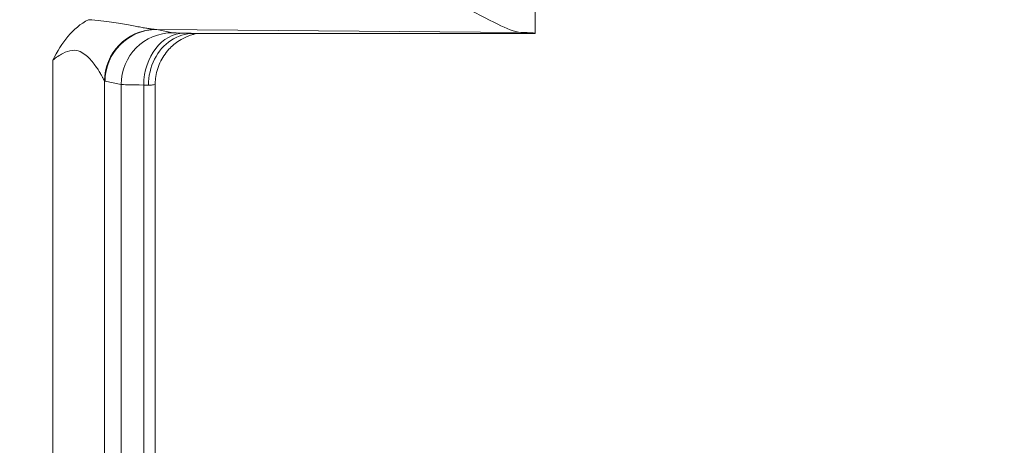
# Model space of a CAD drawing. Header units: inches. Extents: x -374 to 640, y -945 to 1059.
# Tile 154 of 222: x 145.17 to 146.404, y 48.754 to 49.287. Entities that reach past the tile are written whole.
import ezdxf

# ---------------------------------------------------------------- set-up
doc = ezdxf.new("R2010")
doc.units = ezdxf.units.IN
doc.header["$LTSCALE"] = 5
doc.header["$MEASUREMENT"] = 0
for name, color, linetype, lineweight in [('Dimension (ANSI)', 7, 'Continuous', 9), ('Visible (ANSI)', 7, 'Continuous', 18), ('Visible Narrow (ANSI)', 7, 'Continuous', 5)]:
    doc.layers.add(name, color=color, linetype=linetype, lineweight=lineweight)
doc.styles.add('Note Text (ANSI)', font='arial.ttf')
doc.dimstyles.new('.XX', dxfattribs={"dimscale": 5, "dimtxt": 0.095, "dimasz": 0.125, "dimexe": 0.1875, "dimexo": 0.0625, "dimgap": 0.0625, "dimtad": 0, "dimtih": 1, "dimtoh": 1, "dimrnd": 1e-08, "dimzin": 0, "dimdsep": 46, "dimtxsty": 'Note Text (ANSI)', "dimblk": 'Filled-1', "dimcen": 0.09, "dimdle": 0.45, "dimclrd": 256, "dimclre": 256, "dimclrt": 256, "dimadec": 0, "dimazin": 1, "dimtfac": 1.263158, "dimtofl": 0, "dimtmove": 0, "dimatfit": 3, "dimfxl": 1, "dimtolj": 1, "dimtzin": 4, "dimlwd": -1, "dimlwe": -1, "dimarcsym": 0})

# ---------------------------------------------------------------- blocks, each defined once
blk = doc.blocks.new('Filled-1')
at = {"color": 0}
for p, q in [((0, 0), (-1, 0.25)), ((-1, 0.25), (-1, -0.25)), ((-1, 0), (0, 0)), ((-1, -0.25), (0, 0))]:
    blk.add_line(p, q, dxfattribs=at)
at = {"color": 0, "flags": 128}
blk.add_lwpolyline([(-1, -0.25), (0, 0), (-1, 0.25), (-1, -0.25)], dxfattribs=at)
at = {"color": 0}
blk.add_solid([(-1, -0.25), (0, 0), (-1, 0.25), (-1, -0.25)], dxfattribs=at)
blk = doc.blocks.new('*D41')
at = {"layer": 'Defpoints', "color": 0, "transparency": 16777216}
for p in [(123.6124, 70.135), (123.6124, 44.4052), (150.1074, 44.4052)]:
    blk.add_point(p, dxfattribs=at)
at = {"layer": 'Dimension (ANSI)', "transparency": 16777216}
for p, q in [((123.9249, 70.135), (151.0449, 70.135)), ((150.1074, 69.51), (150.1074, 57.8253)), ((150.1074, 45.0302), (150.1074, 56.7149)), ((123.9249, 44.4052), (151.0449, 44.4052))]:
    blk.add_line(p, q, dxfattribs=at)
at = {"layer": 'Dimension (ANSI)', "transparency": 16777216, "xscale": 0.625, "yscale": 0.625, "zscale": 0.625}
for p, rotation in [((150.1074, 70.135), 90), ((150.1074, 44.4052), 270)]:
    blk.add_blockref('Filled-1', p, dxfattribs=dict(at, rotation=rotation))
at = {"layer": 'Dimension (ANSI)', "transparency": 16777216, "insert": (149.3019, 57.5128), "char_height": 0.475, "attachment_point": 1, "style": 'Note Text (ANSI)'}
blk.add_mtext('\\A1;25.73', dxfattribs=at)

msp = doc.modelspace()

# ---------------------------------------------------------------- linework, layer by layer
at = {"layer": 'Visible (ANSI)'}
for p, q in [((145.81613, 49.80218), (145.81613, 49.2701)), ((145.28279, 49.28459), (145.28279, 49.28459)), ((145.28488, 49.28429), (145.28488, 49.28429)), ((145.30963, 49.28011), (145.30963, 49.28011)), ((145.38802, 49.27007), (145.81613, 49.27007)), ((145.28279, 49.23649), (145.28279, 49.23649)), ((145.34, 48.33396), (145.34, 49.20618))]:
    msp.add_line(p, q, dxfattribs=at)
msp.add_ellipse((145.65988, 49.2701), major_axis=(-0.15625, 0), ratio=0.0174551, start_param=3.1335926, end_param=3.6305312, dxfattribs=at)
for points, knots in [([(145.72334, 49.30507), (145.73908, 49.29715), (145.75629, 49.28774), (145.77958, 49.27631), (145.79047, 49.27163), (145.79782, 49.27138)], [0.00000001, 0.00000001, 0.00000001, 0.00000001, 0.14450857, 0.14450857, 0.26293993, 0.26293993, 0.26293993, 0.26293993]), ([(145.21158, 49.23648), (145.21748, 49.24757), (145.22331, 49.25771), (145.23055, 49.26633), (145.23779, 49.27495), (145.24645, 49.28204), (145.25631, 49.28726)], [0, 0, 0, 0, 0.5, 0.5, 0.5, 1, 1, 1, 1]), ([(145.33151, 49.20506), (145.33151, 49.21648), (145.33419, 49.22787), (145.33911, 49.23764), (145.34404, 49.24742), (145.35114, 49.25561), (145.3597, 49.26131), (145.36825, 49.26702), (145.37832, 49.27007), (145.38802, 49.27007)], [0, 0, 0, 0, 0.33333333, 0.33333333, 0.33333333, 0.66666667, 0.66666667, 0.66666667, 1, 1, 1, 1]), ([(145.39366, 49.27007), (145.39266, 49.26991), (145.39134, 49.26966), (145.38863, 49.26903), (145.38725, 49.26866), (145.38389, 49.26764), (145.38186, 49.26692), (145.37657, 49.26471), (145.37331, 49.26302), (145.36543, 49.25804), (145.36097, 49.25432), (145.35256, 49.24516), (145.34873, 49.23941), (145.34304, 49.22701), (145.34116, 49.2202), (145.34013, 49.21098), (145.34, 49.20858), (145.34, 49.20618)], [0.13179174, 0.13179174, 0.13179174, 0.13179174, 0.14572972, 0.14572972, 0.15784521, 0.15784521, 0.17477507, 0.17477507, 0.20278798, 0.20278798, 0.24634077, 0.24634077, 0.2977944, 0.2977944, 0.35033817, 0.35033817, 0.36858819, 0.36858819, 0.36858819, 0.36858819])]:
    msp.add_open_spline(points, degree=3, knots=knots, dxfattribs=at)
at = {"layer": 'Visible Narrow (ANSI)'}
for p, q in [((145.34187, 49.27498), (145.79782, 49.27138)), ((145.34187, 49.27498), (145.36197, 49.27097)), ((145.21158, 49.23648), (145.21158, 48.30367)), ((145.27633, 49.21048), (145.27632, 48.32967)), ((145.27712, 49.20999), (145.29721, 49.20598)), ((145.29721, 49.20598), (145.29721, 48.33417)), ((145.32557, 49.20537), (145.32557, 48.33478))]:
    msp.add_line(p, q, dxfattribs=at)
for centre, start, end in [((132.61238, 552.0832), 269.3079848, 269.3079849), ((132.61238, 552.0832), 269.3364756, 269.3364757), ((132.61238, 552.0832), 270.0142531, 270.0142532), ((132.61238, -437.54305), 89.30796703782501, 89.30796710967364), ((132.61238, -437.54305), 89.98574681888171, 89.98574689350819), ((132.61238, -437.54305), 90.66352429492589, 90.66352437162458), ((132.61238, -437.54305), 90.69201509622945, 90.69201518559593)]:
    msp.add_arc(centre, 507.11098, start, end, dxfattribs=at)
for centre, major_axis, ratio, start_param, end_param in [((145.34108, 49.21048), (0.04678, 0.04513), 0.9921541, 0.8417554, 2.3702062), ((145.34187, 49.20999), (0.01272, 0.06374), 0.9960441, 0.1976885, 1.7669638), ((145.34104, 49.28797), (-0.02383, 0.00144), 0.5423931, 1.5114509, 1.6383975), ((145.36197, 49.20598), (0.01272, 0.06374), 0.9960441, 0.1976885, 1.7669638), ((145.37615, 49.20537), (0.0014, 0.06498), 0.777979, 0.0277529, 1.5876133), ((145.42674, 49.27107), (-0.06502, 0), 0.0174524, 0.0872465, 0.6791554), ((145.27723, 49.335), (0.00008, -0.12503), 0.0871157, 6.1930527, 6.2657665), ((145.42673, 49.20608), (-0.13001, 0), 0.0087268, 0.087261, 0.6792228), ((145.27505, 49.20398), (0.06492, -0.00003), 0.0345465, 0.516406, 0.6790636)]:
    msp.add_ellipse(centre, major_axis=major_axis, ratio=ratio, start_param=start_param, end_param=end_param, dxfattribs=at)
for points, knots in [([(145.25631, 49.28726), (145.26199, 49.28695), (145.26724, 49.28648), (145.27206, 49.28595), (145.27687, 49.28542), (145.28124, 49.28483), (145.28531, 49.28423), (145.28938, 49.28363), (145.29315, 49.28302), (145.29664, 49.28242), (145.30014, 49.28183), (145.30336, 49.28126), (145.30635, 49.28071), (145.30935, 49.28016), (145.31211, 49.27964), (145.31468, 49.27916), (145.31725, 49.27868), (145.31961, 49.27824), (145.32183, 49.27783), (145.32404, 49.27742), (145.32609, 49.27705), (145.32805, 49.27671), (145.33, 49.27638), (145.33186, 49.27607), (145.33366, 49.2758), (145.33547, 49.27554), (145.33722, 49.27531), (145.33885, 49.27516)], [0.00000487, 0.00000487, 0.00000487, 0.00000487, 0.11111111, 0.11111111, 0.11111111, 0.22222222, 0.22222222, 0.22222222, 0.33333333, 0.33333333, 0.33333333, 0.44444444, 0.44444444, 0.44444444, 0.55555556, 0.55555556, 0.55555556, 0.66666667, 0.66666667, 0.66666667, 0.77777778, 0.77777778, 0.77777778, 0.88888889, 0.88888889, 0.88888889, 1, 1, 1, 1]), ([(145.21158, 49.23648), (145.21603, 49.23986), (145.22016, 49.24274), (145.22424, 49.24488), (145.22832, 49.24702), (145.23234, 49.24844), (145.23598, 49.24879), (145.23963, 49.24914), (145.24291, 49.24844), (145.24583, 49.24722), (145.24874, 49.24601), (145.2513, 49.24427), (145.25359, 49.24236), (145.25587, 49.24044), (145.25789, 49.23836), (145.25971, 49.23628), (145.26152, 49.23421), (145.26312, 49.23215), (145.26456, 49.23018), (145.26599, 49.22821), (145.26725, 49.22634), (145.26837, 49.2246), (145.26949, 49.22287), (145.27046, 49.22126), (145.27132, 49.2198), (145.27218, 49.21834), (145.27292, 49.21703), (145.27357, 49.21584), (145.27421, 49.21465), (145.27477, 49.21359), (145.27524, 49.21267), (145.27571, 49.21175), (145.2761, 49.21096), (145.27633, 49.21048)], [0, 0, 0, 0, 0.09090909, 0.09090909, 0.09090909, 0.18181818, 0.18181818, 0.18181818, 0.27272727, 0.27272727, 0.27272727, 0.36363636, 0.36363636, 0.36363636, 0.45454545, 0.45454545, 0.45454545, 0.54545455, 0.54545455, 0.54545455, 0.63636364, 0.63636364, 0.63636364, 0.72727273, 0.72727273, 0.72727273, 0.81818182, 0.81818182, 0.81818182, 0.90909091, 0.90909091, 0.90909091, 0.99999999, 0.99999999, 0.99999999, 0.99999999]), ([(145.33151, 49.20506), (145.33436, 49.20524), (145.33859, 49.20561), (145.34, 49.20599), (145.34, 49.20618)], [0, 0, 0, 0, 0.5, 0.96732143, 0.96732143, 0.96732143, 0.96732143])]:
    msp.add_open_spline(points, degree=3, knots=knots, dxfattribs=at)
msp.add_open_spline([(145.37615, 49.27036), (145.37826, 49.27031), (145.38191, 49.27022), (145.38638, 49.27012), (145.38802, 49.27007)], degree=3, dxfattribs=at)

# ---------------------------------------------------------------- dimensions: what is measured, and where the dimension line sits
at = {"layer": 'Dimension (ANSI)'}
dim = msp.add_linear_dim(base=(150.10738, 44.40517), p1=(123.61238, 70.13498), p2=(123.61238, 44.40517), angle=90, dimstyle='.XX', override={"dimgap": 0.0625, "dimdec": 2, "dimtol": 0, "dimlim": 0, "dimtp": 0, "dimtm": 0, "dimtdec": 2, "dimatfit": 1}, dxfattribs=at)
dim.commit()
dim.dimension.update_dxf_attribs({"geometry": '*D41', "text_midpoint": (150.10738, 57.27007), "dimtype": 160})

doc.saveas('drawing.dxf')
